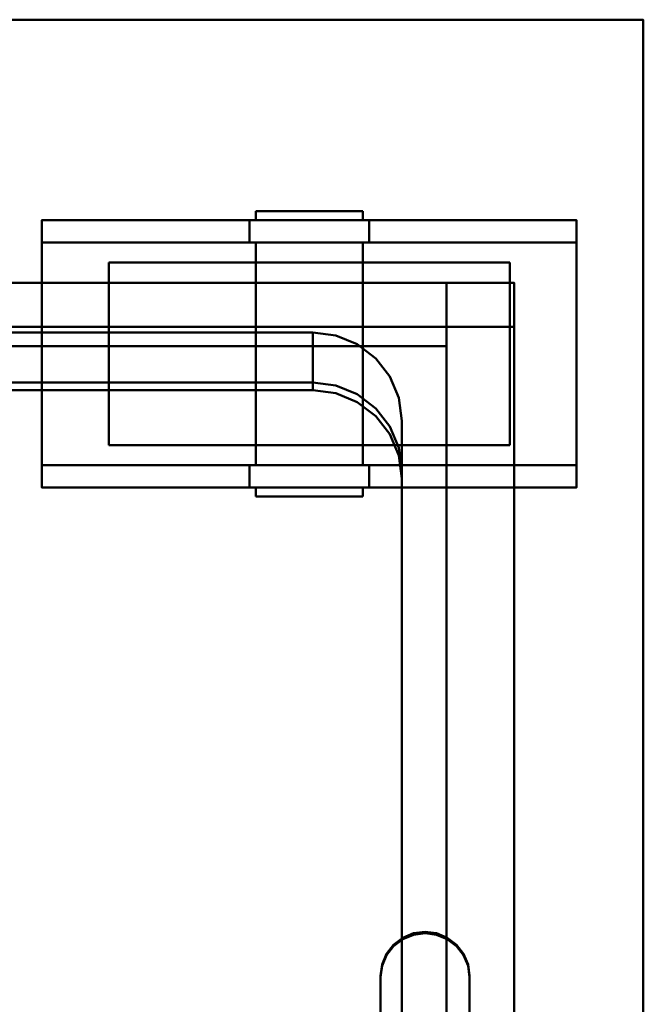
# Model space of a CAD drawing. Header units: millimetres. Extents: x -1264 to 588, y -1214 to 732.
# Tile 18 of 18: x 396 to 536, y 511 to 732. Entities that reach past the tile are written whole.
import ezdxf

# ---------------------------------------------------------------- set-up
doc = ezdxf.new("R2010")
doc.units = ezdxf.units.MM
doc.layers.add('Q-SPCQ', color=7, linetype='Continuous', lineweight=30)

msp = doc.modelspace()

# ---------------------------------------------------------------- linework, layer by layer
at = {"layer": 'Q-SPCQ', "color": 7}
for p, q in [((536, 732), (-1263.7, 732)), ((536, -68), (536, 732))]:
    msp.add_line(p, q, dxfattribs=at)
at = {"layer": 'Q-SPCQ', "lineweight": 40}
for points in [[(536, -8, 135), (-1264, -8, 135), (-1264, 732, 135), (536, 732, 135)], [(-1264, 732, 135), (-1264, 732, 1090), (536, 732, 1090), (536, 732, 135)], [(447.56, 687, 38.18), (447.56, 682, 38.18), (401, 682, 130), (401, 687, 130)], [(401, 687, 135), (401, 627, 135), (521, 627, 135), (521, 687, 135)], [(521, 687, 130), (521, 682, 130), (474.44, 682, 38.18), (474.44, 687, 38.18)], [(401, 682, 130), (521, 682, 130), (521, 632, 130), (401, 632, 130)], [(507, 672.95, 1071.6), (-72, 672.95, 1071.6), (-72, 663.04, 1070.21), (507, 663.04, 1070.21)], [(507, 672.95, 1081.7), (-72, 672.95, 1081.7), (-72, 672.95, 1071.6), (507, 672.95, 1071.6)], [(491.79, 351.11, 905.52), (309.79, 351.11, 905.52), (309.79, 672.95, 950.75), (491.79, 672.95, 950.75)], [(491.79, 672.95, 950.75), (309.79, 672.95, 950.75), (309.79, 658.73, 1051.88), (491.79, 658.73, 1051.88)], [(491.79, 336.89, 1006.65), (491.79, 351.11, 905.52), (491.79, 672.95, 950.75), (491.79, 658.73, 1051.88)], [(507, 663.04, 1070.21), (-72, 663.04, 1070.21), (-72, 663.04, 1039.92), (507, 663.04, 1039.92)], [(461.79, 661.78, 958.32), (461.79, 650.56, 1038.16), (339.79, 650.56, 1038.16), (339.79, 661.78, 958.32)], [(481.79, 379.56, 918.65), (481.79, 368.34, 998.5), (481.79, 630.76, 1035.38), (481.79, 641.98, 955.53)], [(481.79, 379.56, 918.65), (481.79, 366.6, 1010.86), (481.79, 629.02, 1047.71), (481.79, 641.98, 955.53)], [(447.56, 632, 38.18), (447.56, 627, 38.18), (401, 627, 130), (401, 632, 130)], [(521, 632, 130), (521, 627, 130), (474.44, 627, 38.18), (474.44, 632, 38.18)]]:
    msp.add_3dface(points, dxfattribs=at)
for points, invisible_edges in [([(-1264, 732, 1090), (-1236, 672.95, 1081.7), (-114, 672.95, 1081.7), (536, 732, 1090)], 5), ([(-72, 672.95, 1081.7), (507, 672.95, 1081.7), (536, 732, 1090), (-114, 672.95, 1081.7)], 14), ([(536, 732, 1090), (507, 672.95, 1081.7), (536, 242, 1021.13)], 3), ([(536, 242, 900), (536, 732, 135), (536, 732, 1090), (536, 242, 1021.13)], 1), ([(536, 242, 900), (536, -8, 855), (536, -8, 135), (536, 732, 135)], 9), ([(450.61, 689, 39), (449.41, 689, 41.89), (449, 689, 45), (449.41, 689, 48.11)], 8), ([(449.41, 687, 41.89), (449, 687, 45), (449, 689, 45), (449.41, 689, 41.89)], 8), ([(449, 687, 45), (449.41, 687, 48.11), (449.41, 689, 48.11), (449, 689, 45)], 2), ([(449.41, 689, 48.11), (450.61, 689, 51), (452.51, 689, 53.49), (464.11, 689, 33.41)], 12), ([(450.61, 687, 39), (449.41, 687, 41.89), (449.41, 689, 41.89), (450.61, 689, 39)], 10), ([(449.41, 687, 48.11), (450.61, 687, 51), (450.61, 689, 51), (449.41, 689, 48.11)], 10), ([(457.89, 689, 33.41), (455, 689, 34.61), (452.51, 689, 36.51), (450.61, 689, 39)], 8), ([(452.51, 687, 36.51), (450.61, 687, 39), (450.61, 689, 39), (452.51, 689, 36.51)], 10), ([(450.61, 687, 51), (452.51, 687, 53.49), (452.51, 689, 53.49), (450.61, 689, 51)], 10), ([(455, 689, 55.39), (457.89, 689, 56.59), (461, 689, 57), (452.51, 689, 53.49)], 4), ([(455, 687, 34.61), (452.51, 687, 36.51), (452.51, 689, 36.51), (455, 689, 34.61)], 10), ([(452.51, 687, 53.49), (455, 687, 55.39), (455, 689, 55.39), (452.51, 689, 53.49)], 10), ([(457.89, 687, 33.41), (455, 687, 34.61), (455, 689, 34.61), (457.89, 689, 33.41)], 10), ([(455, 687, 55.39), (457.89, 687, 56.59), (457.89, 689, 56.59), (455, 689, 55.39)], 10), ([(464.11, 689, 33.41), (461, 689, 33), (457.89, 689, 33.41)], 12), ([(461, 687, 33), (457.89, 687, 33.41), (457.89, 689, 33.41), (461, 689, 33)], 10), ([(461, 689, 57), (457.89, 689, 56.59), (457.89, 687, 56.59), (461, 687, 57)], 10), ([(461, 689, 57), (464.11, 689, 56.59), (467, 689, 55.39)], 12), ([(461, 689, 33), (464.11, 689, 33.41), (464.11, 687, 33.41), (461, 687, 33)], 10), ([(461, 687, 57), (464.11, 687, 56.59), (464.11, 689, 56.59), (461, 689, 57)], 10), ([(467, 689, 34.61), (464.11, 689, 33.41), (471.39, 689, 39), (469.49, 689, 36.51)], 2), ([(472.59, 689, 41.89), (471.39, 689, 39), (464.11, 689, 33.41), (467, 689, 55.39)], 14), ([(467, 687, 34.61), (464.11, 687, 33.41), (464.11, 689, 33.41), (467, 689, 34.61)], 10), ([(464.11, 687, 56.59), (467, 687, 55.39), (467, 689, 55.39), (464.11, 689, 56.59)], 10), ([(467, 689, 55.39), (469.49, 689, 53.49), (471.39, 689, 51), (472.59, 689, 41.89)], 12), ([(469.49, 687, 36.51), (467, 687, 34.61), (467, 689, 34.61), (469.49, 689, 36.51)], 10), ([(467, 687, 55.39), (469.49, 687, 53.49), (469.49, 689, 53.49), (467, 689, 55.39)], 10), ([(471.39, 687, 39), (469.49, 687, 36.51), (469.49, 689, 36.51), (471.39, 689, 39)], 10), ([(469.49, 687, 53.49), (471.39, 687, 51), (471.39, 689, 51), (469.49, 689, 53.49)], 10), ([(471.39, 689, 51), (472.59, 689, 48.11), (473, 689, 45), (472.59, 689, 41.89)], 8), ([(472.59, 687, 41.89), (471.39, 687, 39), (471.39, 689, 39), (472.59, 689, 41.89)], 10), ([(471.39, 687, 51), (472.59, 687, 48.11), (472.59, 689, 48.11), (471.39, 689, 51)], 10), ([(473, 687, 45), (472.59, 687, 41.89), (472.59, 689, 41.89), (473, 689, 45)], 2), ([(472.59, 687, 48.11), (473, 687, 45), (473, 689, 45), (472.59, 689, 48.11)], 8), ([(450.61, 687, 51), (449.41, 687, 48.11), (401, 687, 130)], 14), ([(449.41, 687, 48.11), (449, 687, 45), (447.56, 687, 38.18), (401, 687, 130)], 10), ([(461, 687, 57), (457.89, 687, 56.59), (401, 687, 130), (521, 687, 130)], 14), ([(455, 687, 55.39), (452.51, 687, 53.49), (401, 687, 130)], 14), ([(457.89, 687, 56.59), (455, 687, 55.39), (401, 687, 130)], 14), ([(521, 687, 130), (401, 687, 130), (401, 687, 135), (521, 687, 135)], 1), ([(401, 687, 130), (452.51, 687, 53.49), (450.61, 687, 51)], 13), ([(401, 687, 135), (401, 687, 130), (401, 682, 130), (401, 627, 135)], 4), ([(449.61, 687, 35.13), (447.56, 687, 38.18), (450.61, 687, 39), (452.51, 687, 36.51)], 10), ([(447.56, 687, 38.18), (449.41, 687, 41.89), (450.61, 687, 39)], 13), ([(449.41, 687, 41.89), (447.56, 687, 38.18), (449, 687, 45)], 3), ([(449.61, 682, 35.13), (447.56, 682, 38.18), (447.56, 687, 38.18), (449.61, 687, 35.13)], 8), ([(452.51, 687, 36.51), (455, 687, 34.61), (452.34, 687, 32.66), (449.61, 687, 35.13)], 10), ([(452.34, 682, 32.66), (449.61, 682, 35.13), (449.61, 687, 35.13), (452.34, 687, 32.66)], 10), ([(455, 687, 34.61), (457.89, 687, 33.41), (455.59, 687, 30.93), (452.34, 687, 32.66)], 10), ([(455.59, 682, 30.93), (452.34, 682, 32.66), (452.34, 687, 32.66), (455.59, 687, 30.93)], 10), ([(457.89, 687, 33.41), (461, 687, 33), (459.16, 687, 30.04), (455.59, 687, 30.93)], 10), ([(459.16, 682, 30.04), (455.59, 682, 30.93), (455.59, 687, 30.93), (459.16, 687, 30.04)], 10), ([(461, 687, 33), (464.11, 687, 33.41), (462.84, 687, 30.04), (459.16, 687, 30.04)], 10), ([(459.16, 687, 30.04), (462.84, 687, 30.04), (462.84, 682, 30.04), (459.16, 682, 30.04)], 10), ([(464.11, 687, 56.59), (461, 687, 57), (521, 687, 130)], 14), ([(464.11, 687, 33.41), (466.41, 687, 30.93), (462.84, 687, 30.04)], 13), ([(466.41, 682, 30.93), (462.84, 682, 30.04), (462.84, 687, 30.04), (466.41, 687, 30.93)], 10), ([(467, 687, 34.61), (469.66, 687, 32.66), (466.41, 687, 30.93), (464.11, 687, 33.41)], 5), ([(464.11, 687, 56.59), (521, 687, 130), (467, 687, 55.39)], 3), ([(469.66, 682, 32.66), (466.41, 682, 30.93), (466.41, 687, 30.93), (469.66, 687, 32.66)], 10), ([(469.49, 687, 36.51), (472.39, 687, 35.13), (469.66, 687, 32.66), (467, 687, 34.61)], 5), ([(467, 687, 55.39), (521, 687, 130), (469.49, 687, 53.49)], 3), ([(471.39, 687, 39), (474.44, 687, 38.18), (472.39, 687, 35.13), (469.49, 687, 36.51)], 5), ([(471.39, 687, 51), (469.49, 687, 53.49), (521, 687, 130)], 14), ([(472.39, 682, 35.13), (469.66, 682, 32.66), (469.66, 687, 32.66), (472.39, 687, 35.13)], 10), ([(474.44, 687, 38.18), (471.39, 687, 39), (472.59, 687, 41.89)], 13), ([(471.39, 687, 51), (521, 687, 130), (472.59, 687, 48.11)], 3), ([(474.44, 682, 38.18), (472.39, 682, 35.13), (472.39, 687, 35.13), (474.44, 687, 38.18)], 2), ([(472.59, 687, 48.11), (521, 687, 130), (474.44, 687, 38.18), (473, 687, 45)], 5), ([(473, 687, 45), (474.44, 687, 38.18), (472.59, 687, 41.89)], 3), ([(521, 682, 130), (521, 687, 130), (521, 687, 135), (521, 627, 135)], 8), ([(401, 682, 130), (452.51, 682, 53.49), (455, 682, 55.39)], 13), ([(452.51, 682, 53.49), (401, 682, 130), (450.61, 682, 51)], 3), ([(455, 682, 55.39), (457.89, 682, 56.59), (401, 682, 130)], 14), ([(401, 682, 130), (457.89, 682, 56.59), (461, 682, 57)], 13), ([(449.41, 682, 48.11), (450.61, 682, 51), (401, 682, 130)], 14), ([(447.56, 682, 38.18), (449, 682, 45), (449.41, 682, 48.11), (401, 682, 130)], 5), ([(461, 682, 57), (464.11, 682, 56.59), (521, 682, 130), (401, 682, 130)], 10), ([(401, 632, 130), (401, 627, 130), (401, 627, 135), (401, 682, 130)], 4), ([(447.56, 682, 38.18), (449.41, 682, 41.89), (449, 682, 45)], 13), ([(450.61, 682, 39), (449.41, 682, 41.89), (447.56, 682, 38.18), (449.61, 682, 35.13)], 10), ([(449.41, 632, 41.89), (449, 632, 45), (449, 682, 45), (449.41, 682, 41.89)], 8), ([(449, 632, 45), (449.41, 632, 48.11), (449.41, 682, 48.11), (449, 682, 45)], 2), ([(450.61, 632, 39), (449.41, 632, 41.89), (449.41, 682, 41.89), (450.61, 682, 39)], 10), ([(449.41, 632, 48.11), (450.61, 632, 51), (450.61, 682, 51), (449.41, 682, 48.11)], 10), ([(452.51, 682, 36.51), (450.61, 682, 39), (449.61, 682, 35.13), (452.34, 682, 32.66)], 10), ([(452.51, 632, 36.51), (450.61, 632, 39), (450.61, 682, 39), (452.51, 682, 36.51)], 10), ([(450.61, 632, 51), (452.51, 632, 53.49), (452.51, 682, 53.49), (450.61, 682, 51)], 10), ([(452.34, 682, 32.66), (455, 682, 34.61), (452.51, 682, 36.51)], 13), ([(455.59, 682, 30.93), (457.89, 682, 33.41), (455, 682, 34.61), (452.34, 682, 32.66)], 5), ([(455, 632, 34.61), (452.51, 632, 36.51), (452.51, 682, 36.51), (455, 682, 34.61)], 10), ([(452.51, 632, 53.49), (455, 632, 55.39), (455, 682, 55.39), (452.51, 682, 53.49)], 10), ([(457.89, 632, 33.41), (455, 632, 34.61), (455, 682, 34.61), (457.89, 682, 33.41)], 10), ([(455, 632, 55.39), (457.89, 632, 56.59), (457.89, 682, 56.59), (455, 682, 55.39)], 10), ([(459.16, 682, 30.04), (461, 682, 33), (457.89, 682, 33.41), (455.59, 682, 30.93)], 5), ([(461, 632, 33), (457.89, 632, 33.41), (457.89, 682, 33.41), (461, 682, 33)], 10), ([(461, 682, 57), (457.89, 682, 56.59), (457.89, 632, 56.59), (461, 632, 57)], 10), ([(461, 682, 33), (459.16, 682, 30.04), (462.84, 682, 30.04)], 13), ([(462.84, 682, 30.04), (466.41, 682, 30.93), (464.11, 682, 33.41), (461, 682, 33)], 10), ([(461, 682, 33), (464.11, 682, 33.41), (464.11, 632, 33.41), (461, 632, 33)], 10), ([(461, 632, 57), (464.11, 632, 56.59), (464.11, 682, 56.59), (461, 682, 57)], 10), ([(467, 682, 55.39), (521, 682, 130), (464.11, 682, 56.59)], 3), ([(466.41, 682, 30.93), (469.66, 682, 32.66), (467, 682, 34.61), (464.11, 682, 33.41)], 10), ([(467, 632, 34.61), (464.11, 632, 33.41), (464.11, 682, 33.41), (467, 682, 34.61)], 10), ([(464.11, 632, 56.59), (467, 632, 55.39), (467, 682, 55.39), (464.11, 682, 56.59)], 10), ([(521, 682, 130), (467, 682, 55.39), (469.49, 682, 53.49)], 13), ([(469.66, 682, 32.66), (472.39, 682, 35.13), (469.49, 682, 36.51), (467, 682, 34.61)], 10), ([(469.49, 632, 36.51), (467, 632, 34.61), (467, 682, 34.61), (469.49, 682, 36.51)], 10), ([(467, 632, 55.39), (469.49, 632, 53.49), (469.49, 682, 53.49), (467, 682, 55.39)], 10), ([(469.49, 682, 53.49), (471.39, 682, 51), (521, 682, 130)], 14), ([(471.39, 682, 39), (469.49, 682, 36.51), (472.39, 682, 35.13), (474.44, 682, 38.18)], 10), ([(471.39, 632, 39), (469.49, 632, 36.51), (469.49, 682, 36.51), (471.39, 682, 39)], 10), ([(469.49, 632, 53.49), (471.39, 632, 51), (471.39, 682, 51), (469.49, 682, 53.49)], 10), ([(471.39, 682, 51), (472.59, 682, 48.11), (521, 682, 130)], 14), ([(471.39, 682, 39), (474.44, 682, 38.18), (472.59, 682, 41.89)], 3), ([(472.59, 632, 41.89), (471.39, 632, 39), (471.39, 682, 39), (472.59, 682, 41.89)], 10), ([(471.39, 632, 51), (472.59, 632, 48.11), (472.59, 682, 48.11), (471.39, 682, 51)], 10), ([(472.59, 682, 48.11), (473, 682, 45), (474.44, 682, 38.18), (521, 682, 130)], 10), ([(474.44, 682, 38.18), (473, 682, 45), (472.59, 682, 41.89)], 13), ([(473, 632, 45), (472.59, 632, 41.89), (472.59, 682, 41.89), (473, 682, 45)], 2), ([(472.59, 632, 48.11), (473, 632, 45), (473, 682, 45), (472.59, 682, 48.11)], 8), ([(521, 627, 135), (521, 627, 130), (521, 632, 130), (521, 682, 130)], 8), ([(417.53, 677.5, 33.35), (416, 677.5, 45), (438.5, 677.5, 6.03), (422.03, 677.5, 22.5)], 6), ([(438.5, 677.5, 6.03), (416, 677.5, 45), (472.65, 677.5, 1.53), (461, 677.5, 0)], 11), ([(472.65, 677.5, 1.53), (416, 677.5, 45), (417.53, 677.5, 56.65), (492.82, 677.5, 76.82)], 13), ([(417.53, 677.5, 33.35), (417.53, 636.5, 33.35), (416, 636.5, 45), (416, 677.5, 45)], 1), ([(416, 636.5, 45), (417.53, 636.5, 56.65), (417.53, 677.5, 56.65), (416, 677.5, 45)], 2), ([(461, 677.5, 90), (417.53, 677.5, 56.65), (422.03, 677.5, 67.5), (429.18, 677.5, 76.82)], 9), ([(492.82, 677.5, 76.82), (417.53, 677.5, 56.65), (461, 677.5, 90), (483.5, 677.5, 83.97)], 7), ([(422.03, 677.5, 22.5), (422.03, 636.5, 22.5), (417.53, 636.5, 33.35), (417.53, 677.5, 33.35)], 5), ([(417.53, 636.5, 56.65), (422.03, 636.5, 67.5), (422.03, 677.5, 67.5), (417.53, 677.5, 56.65)], 10), ([(422.03, 677.5, 22.5), (438.5, 677.5, 6.03), (429.18, 677.5, 13.18)], 1), ([(429.18, 677.5, 13.18), (429.18, 636.5, 13.18), (422.03, 636.5, 22.5), (422.03, 677.5, 22.5)], 5), ([(422.03, 636.5, 67.5), (429.18, 636.5, 76.82), (429.18, 677.5, 76.82), (422.03, 677.5, 67.5)], 10), ([(438.5, 677.5, 83.97), (449.35, 677.5, 88.47), (461, 677.5, 90), (429.18, 677.5, 76.82)], 4), ([(438.5, 677.5, 6.03), (438.5, 636.5, 6.03), (429.18, 636.5, 13.18), (429.18, 677.5, 13.18)], 5), ([(429.18, 636.5, 76.82), (438.5, 636.5, 83.97), (438.5, 677.5, 83.97), (429.18, 677.5, 76.82)], 10), ([(438.5, 677.5, 6.03), (461, 677.5, 0), (449.35, 677.5, 1.53)], 1), ([(449.35, 677.5, 1.53), (449.35, 636.5, 1.53), (438.5, 636.5, 6.03), (438.5, 677.5, 6.03)], 5), ([(438.5, 636.5, 83.97), (449.35, 636.5, 88.47), (449.35, 677.5, 88.47), (438.5, 677.5, 83.97)], 10), ([(449.35, 677.5, 1.53), (461, 677.5, 0), (461, 636.5, 0), (449.35, 636.5, 1.53)], 10), ([(461, 636.5, 90), (461, 677.5, 90), (449.35, 677.5, 88.47), (449.35, 636.5, 88.47)], 5), ([(472.65, 677.5, 88.47), (483.5, 677.5, 83.97), (461, 677.5, 90)], 2), ([(461, 636.5, 0), (461, 677.5, 0), (472.65, 677.5, 1.53), (472.65, 636.5, 1.53)], 5), ([(472.65, 677.5, 88.47), (461, 677.5, 90), (461, 636.5, 90), (472.65, 636.5, 88.47)], 10), ([(492.82, 677.5, 13.18), (483.5, 677.5, 6.03), (472.65, 677.5, 1.53), (492.82, 677.5, 76.82)], 12), ([(483.5, 636.5, 6.03), (472.65, 636.5, 1.53), (472.65, 677.5, 1.53), (483.5, 677.5, 6.03)], 10), ([(472.65, 677.5, 88.47), (472.65, 636.5, 88.47), (483.5, 636.5, 83.97), (483.5, 677.5, 83.97)], 5), ([(492.82, 636.5, 13.18), (483.5, 636.5, 6.03), (483.5, 677.5, 6.03), (492.82, 677.5, 13.18)], 10), ([(483.5, 677.5, 83.97), (483.5, 636.5, 83.97), (492.82, 636.5, 76.82), (492.82, 677.5, 76.82)], 5), ([(504.47, 677.5, 33.35), (499.97, 677.5, 22.5), (492.82, 677.5, 13.18), (499.97, 677.5, 67.5)], 12), ([(492.82, 677.5, 13.18), (492.82, 677.5, 76.82), (499.97, 677.5, 67.5)], 13), ([(499.97, 636.5, 22.5), (492.82, 636.5, 13.18), (492.82, 677.5, 13.18), (499.97, 677.5, 22.5)], 10), ([(492.82, 677.5, 76.82), (492.82, 636.5, 76.82), (499.97, 636.5, 67.5), (499.97, 677.5, 67.5)], 5), ([(504.47, 677.5, 56.65), (506, 677.5, 45), (504.47, 677.5, 33.35), (499.97, 677.5, 67.5)], 4), ([(504.47, 636.5, 33.35), (499.97, 636.5, 22.5), (499.97, 677.5, 22.5), (504.47, 677.5, 33.35)], 10), ([(499.97, 677.5, 67.5), (499.97, 636.5, 67.5), (504.47, 636.5, 56.65), (504.47, 677.5, 56.65)], 5), ([(506, 636.5, 45), (504.47, 636.5, 33.35), (504.47, 677.5, 33.35), (506, 677.5, 45)], 2), ([(504.47, 677.5, 56.65), (504.47, 636.5, 56.65), (506, 636.5, 45), (506, 677.5, 45)], 1), ([(507, 298.14, 1029.02), (536, 242, 1021.13), (507, 672.95, 1081.7)], 3), ([(507, 672.95, 1081.7), (507, 672.95, 1071.6), (507, 663.04, 1070.21), (507, 298.14, 1029.02)], 4), ([(157.79, 650.56, 1038.16), (279.79, 650.56, 1038.16), (507, 663.04, 1039.92), (-72, 663.04, 1039.92)], 10), ([(339.79, 650.56, 1038.16), (461.79, 650.56, 1038.16), (507, 663.04, 1039.92), (279.79, 650.56, 1038.16)], 14), ([(319.79, 641.98, 955.53), (481.79, 641.98, 955.53), (461.79, 661.78, 958.32), (339.79, 661.78, 958.32)], 11), ([(319.79, 641.98, 955.53), (481.79, 641.98, 955.53), (461.79, 661.78, 958.32), (339.79, 661.78, 958.32)], 11), ([(461.79, 661.78, 958.32), (461.79, 648.82, 1050.53), (339.79, 648.83, 1050.49)], 12), ([(339.79, 648.83, 1050.49), (339.79, 661.78, 958.32), (461.79, 661.78, 958.32)], 12), ([(461.79, 650.56, 1038.16), (466.96, 649.89, 1038.07), (507, 663.04, 1039.92)], 14), ([(475.93, 655.98, 957.5), (466.96, 661.11, 958.22), (461.79, 661.78, 958.32)], 13), ([(461.79, 661.78, 958.32), (466.96, 649.89, 1038.07), (461.79, 650.56, 1038.16)], 1), ([(466.96, 661.11, 958.22), (466.96, 649.89, 1038.07), (461.79, 661.78, 958.32)], 3), ([(475.93, 655.98, 957.5), (466.96, 661.11, 958.22), (461.79, 661.78, 958.32)], 13), ([(466.96, 661.11, 958.22), (466.96, 648.15, 1050.39), (461.79, 661.78, 958.32)], 3), ([(461.79, 648.82, 1050.53), (461.79, 661.78, 958.32), (466.96, 648.15, 1050.39)], 2), ([(466.96, 649.89, 1038.07), (471.79, 647.91, 1037.79), (507, 663.04, 1039.92)], 14), ([(466.96, 661.11, 958.22), (475.93, 655.98, 957.5), (471.79, 659.13, 957.95)], 1), ([(471.79, 647.91, 1037.79), (466.96, 649.89, 1038.07), (466.96, 661.11, 958.22), (471.79, 659.13, 957.95)], 10), ([(466.96, 661.11, 958.22), (475.93, 655.98, 957.5), (471.79, 659.13, 957.95)], 1), ([(471.79, 646.18, 1050.12), (466.96, 648.15, 1050.39), (466.96, 661.11, 958.22)], 14), ([(466.96, 661.11, 958.22), (471.79, 659.13, 957.95), (471.79, 646.18, 1050.12)], 14), ([(475.93, 644.76, 1037.35), (507, 663.04, 1039.92), (471.79, 647.91, 1037.79)], 3), ([(507, 663.04, 1039.92), (475.93, 644.76, 1037.35), (479.11, 640.66, 1036.77)], 13), ([(507, 663.04, 1039.92), (479.11, 640.66, 1036.77), (481.11, 635.88, 1036.1)], 13), ([(507, 663.04, 1039.92), (481.11, 635.88, 1036.1), (481.79, 630.76, 1035.38)], 13), ([(507, 663.04, 1039.92), (481.79, 368.34, 998.5), (507, 308.04, 990.02)], 3), ([(481.79, 368.34, 998.5), (507, 663.04, 1039.92), (481.79, 630.76, 1035.38)], 3), ([(507, 663.04, 1039.92), (507, 308.04, 990.02), (507, 308.04, 1020.32), (507, 663.04, 1070.21)], 4), ([(507, 308.04, 1020.32), (507, 298.14, 1018.93), (507, 298.14, 1029.02), (507, 663.04, 1070.21)], 12), ([(339.79, 648.83, 1050.49), (461.79, 648.83, 1050.49), (491.79, 658.73, 1051.88), (309.79, 658.73, 1051.88)], 10), ([(461.79, 648.83, 1050.49), (466.96, 648.15, 1050.39), (491.79, 658.73, 1051.88)], 14), ([(466.96, 648.15, 1050.39), (471.79, 646.18, 1050.12), (491.79, 658.73, 1051.88)], 14), ([(475.93, 644.76, 1037.35), (471.79, 647.91, 1037.79), (471.79, 659.13, 957.95)], 14), ([(471.79, 659.13, 957.95), (475.93, 655.98, 957.5), (475.93, 644.76, 1037.35)], 14), ([(475.93, 643.03, 1049.67), (471.79, 646.18, 1050.12), (471.79, 659.13, 957.95), (475.93, 655.98, 957.5)], 10), ([(471.79, 646.18, 1050.12), (475.93, 643.03, 1049.67), (491.79, 658.73, 1051.88)], 14), ([(479.11, 638.93, 1049.1), (491.79, 658.73, 1051.88), (475.93, 643.03, 1049.67)], 3), ([(491.79, 658.73, 1051.88), (479.11, 638.93, 1049.1), (481.11, 634.15, 1048.43)], 13), ([(481.11, 634.15, 1048.43), (481.79, 629.02, 1047.71), (491.79, 658.73, 1051.88)], 14), ([(491.79, 658.73, 1051.88), (481.79, 629.02, 1047.71), (481.79, 366.6, 1010.83)], 13), ([(481.79, 366.6, 1010.83), (491.79, 336.89, 1006.65), (491.79, 658.73, 1051.88)], 13), ([(479.11, 651.88, 956.93), (475.93, 655.98, 957.5), (481.11, 647.1, 956.26)], 2), ([(481.79, 641.98, 955.53), (481.11, 647.1, 956.26), (475.93, 655.98, 957.5)], 14), ([(479.11, 651.88, 956.93), (479.11, 640.66, 1036.77), (475.93, 655.98, 957.5)], 3), ([(475.93, 644.76, 1037.35), (475.93, 655.98, 957.5), (479.11, 640.66, 1036.77)], 3), ([(479.11, 651.88, 956.93), (475.93, 655.98, 957.5), (481.11, 647.1, 956.26)], 2), ([(481.79, 641.98, 955.53), (481.11, 647.1, 956.26), (475.93, 655.98, 957.5)], 14), ([(479.11, 651.88, 956.93), (479.11, 638.93, 1049.1), (475.93, 655.98, 957.5)], 3), ([(475.93, 643.03, 1049.67), (475.93, 655.98, 957.5), (479.11, 638.93, 1049.1)], 3), ([(481.11, 635.88, 1036.1), (479.11, 640.66, 1036.77), (479.11, 651.88, 956.93), (481.11, 647.1, 956.26)], 10), ([(481.11, 634.15, 1048.43), (479.11, 638.93, 1049.1), (479.11, 651.88, 956.93), (481.11, 647.1, 956.26)], 10), ([(481.79, 630.76, 1035.38), (481.11, 635.88, 1036.1), (481.11, 647.1, 956.26)], 14), ([(481.11, 647.1, 956.26), (481.79, 641.98, 955.53), (481.79, 630.76, 1035.38)], 12), ([(481.79, 629.02, 1047.71), (481.11, 634.15, 1048.43), (481.11, 647.1, 956.26)], 14), ([(481.11, 647.1, 956.26), (481.79, 641.98, 955.53), (481.79, 629.02, 1047.71)], 12), ([(319.79, 379.56, 918.65), (481.79, 379.56, 918.65), (481.79, 641.98, 955.53), (319.79, 641.98, 955.53)], 5), ([(319.79, 379.56, 918.65), (481.79, 379.56, 918.65), (481.79, 641.98, 955.53), (319.79, 641.98, 955.53)], 5), ([(417.53, 636.5, 56.65), (416, 636.5, 45), (417.53, 636.5, 33.35)], 12), ([(422.03, 636.5, 67.5), (417.53, 636.5, 56.65), (438.5, 636.5, 83.97), (429.18, 636.5, 76.82)], 2), ([(438.5, 636.5, 6.03), (417.53, 636.5, 33.35), (422.03, 636.5, 22.5), (429.18, 636.5, 13.18)], 1), ([(461, 636.5, 0), (472.65, 636.5, 1.53), (417.53, 636.5, 56.65)], 14), ([(461, 636.5, 90), (449.35, 636.5, 88.47), (438.5, 636.5, 83.97), (492.82, 636.5, 76.82)], 12), ([(461, 636.5, 0), (438.5, 636.5, 6.03), (449.35, 636.5, 1.53)], 1), ([(483.5, 636.5, 83.97), (472.65, 636.5, 88.47), (461, 636.5, 90), (492.82, 636.5, 76.82)], 4), ([(472.65, 636.5, 1.53), (483.5, 636.5, 6.03), (492.82, 636.5, 13.18), (492.82, 636.5, 76.82)], 12), ([(499.97, 636.5, 67.5), (492.82, 636.5, 76.82), (504.47, 636.5, 33.35), (504.47, 636.5, 56.65)], 6), ([(492.82, 636.5, 13.18), (499.97, 636.5, 22.5), (504.47, 636.5, 33.35), (492.82, 636.5, 76.82)], 12), ([(504.47, 636.5, 56.65), (504.47, 636.5, 33.35), (506, 636.5, 45)], 1), ([(449.41, 632, 48.11), (449, 632, 45), (447.56, 632, 38.18), (401, 632, 130)], 10), ([(450.61, 632, 51), (401, 632, 130), (452.51, 632, 53.49)], 3), ([(401, 632, 130), (450.61, 632, 51), (449.41, 632, 48.11)], 13), ([(455, 632, 55.39), (452.51, 632, 53.49), (401, 632, 130)], 14), ([(457.89, 632, 56.59), (455, 632, 55.39), (401, 632, 130)], 14), ([(461, 632, 57), (457.89, 632, 56.59), (401, 632, 130), (521, 632, 130)], 10), ([(450.61, 632, 39), (452.51, 632, 36.51), (449.61, 632, 35.13), (447.56, 632, 38.18)], 10), ([(449.41, 632, 41.89), (447.56, 632, 38.18), (449, 632, 45)], 3), ([(450.61, 632, 39), (447.56, 632, 38.18), (449.41, 632, 41.89)], 3), ([(449.61, 627, 35.13), (447.56, 627, 38.18), (447.56, 632, 38.18), (449.61, 632, 35.13)], 8), ([(452.51, 632, 36.51), (455, 632, 34.61), (452.34, 632, 32.66), (449.61, 632, 35.13)], 10), ([(452.34, 627, 32.66), (449.61, 627, 35.13), (449.61, 632, 35.13), (452.34, 632, 32.66)], 10), ([(455.59, 632, 30.93), (452.34, 632, 32.66), (455, 632, 34.61), (457.89, 632, 33.41)], 10), ([(455.59, 627, 30.93), (452.34, 627, 32.66), (452.34, 632, 32.66), (455.59, 632, 30.93)], 10), ([(459.16, 632, 30.04), (455.59, 632, 30.93), (457.89, 632, 33.41), (461, 632, 33)], 10), ([(459.16, 627, 30.04), (455.59, 627, 30.93), (455.59, 632, 30.93), (459.16, 632, 30.04)], 10), ([(459.16, 632, 30.04), (461, 632, 33), (462.84, 632, 30.04)], 3), ([(459.16, 632, 30.04), (462.84, 632, 30.04), (462.84, 627, 30.04), (459.16, 627, 30.04)], 10), ([(464.11, 632, 33.41), (466.41, 632, 30.93), (462.84, 632, 30.04), (461, 632, 33)], 5), ([(464.11, 632, 56.59), (461, 632, 57), (521, 632, 130)], 14), ([(466.41, 627, 30.93), (462.84, 627, 30.04), (462.84, 632, 30.04), (466.41, 632, 30.93)], 10), ([(467, 632, 34.61), (469.66, 632, 32.66), (466.41, 632, 30.93), (464.11, 632, 33.41)], 5), ([(521, 632, 130), (467, 632, 55.39), (464.11, 632, 56.59)], 13), ([(469.66, 627, 32.66), (466.41, 627, 30.93), (466.41, 632, 30.93), (469.66, 632, 32.66)], 10), ([(469.49, 632, 36.51), (472.39, 632, 35.13), (469.66, 632, 32.66), (467, 632, 34.61)], 5), ([(469.49, 632, 53.49), (467, 632, 55.39), (521, 632, 130)], 14), ([(471.39, 632, 39), (474.44, 632, 38.18), (472.39, 632, 35.13), (469.49, 632, 36.51)], 5), ([(469.49, 632, 53.49), (521, 632, 130), (471.39, 632, 51)], 3), ([(472.39, 627, 35.13), (469.66, 627, 32.66), (469.66, 632, 32.66), (472.39, 632, 35.13)], 10), ([(474.44, 632, 38.18), (471.39, 632, 39), (472.59, 632, 41.89)], 13), ([(472.59, 632, 48.11), (471.39, 632, 51), (521, 632, 130)], 14), ([(474.44, 627, 38.18), (472.39, 627, 35.13), (472.39, 632, 35.13), (474.44, 632, 38.18)], 2), ([(474.44, 632, 38.18), (473, 632, 45), (472.59, 632, 48.11), (521, 632, 130)], 5), ([(473, 632, 45), (474.44, 632, 38.18), (472.59, 632, 41.89)], 3), ([(401, 627, 135), (401, 627, 130), (521, 627, 130), (521, 627, 135)], 2), ([(455, 627, 55.39), (457.89, 627, 56.59), (401, 627, 130)], 14), ([(401, 627, 130), (452.51, 627, 53.49), (455, 627, 55.39)], 13), ([(461, 627, 57), (401, 627, 130), (457.89, 627, 56.59)], 3), ([(450.61, 627, 51), (452.51, 627, 53.49), (401, 627, 130)], 14), ([(449.41, 627, 48.11), (450.61, 627, 51), (401, 627, 130)], 14), ([(447.56, 627, 38.18), (449, 627, 45), (449.41, 627, 48.11), (401, 627, 130)], 5), ([(461, 627, 57), (464.11, 627, 56.59), (521, 627, 130), (401, 627, 130)], 14), ([(447.56, 627, 38.18), (449.41, 627, 41.89), (449, 627, 45)], 13), ([(450.61, 627, 39), (447.56, 627, 38.18), (449.61, 627, 35.13), (452.51, 627, 36.51)], 5), ([(447.56, 627, 38.18), (450.61, 627, 39), (449.41, 627, 41.89)], 13), ([(449, 627, 45), (449.41, 627, 41.89), (449.41, 625, 41.89), (449, 625, 45)], 2), ([(449, 625, 45), (449.41, 625, 48.11), (449.41, 627, 48.11), (449, 627, 45)], 2), ([(450.61, 625, 39), (449.41, 625, 41.89), (449.41, 627, 41.89), (450.61, 627, 39)], 10), ([(449.41, 625, 48.11), (450.61, 625, 51), (450.61, 627, 51), (449.41, 627, 48.11)], 10), ([(449.61, 627, 35.13), (452.34, 627, 32.66), (452.51, 627, 36.51)], 14), ([(452.51, 625, 36.51), (450.61, 625, 39), (450.61, 627, 39), (452.51, 627, 36.51)], 10), ([(450.61, 625, 51), (452.51, 625, 53.49), (452.51, 627, 53.49), (450.61, 627, 51)], 10), ([(452.34, 627, 32.66), (455.59, 627, 30.93), (455, 627, 34.61), (452.51, 627, 36.51)], 10), ([(455, 625, 34.61), (452.51, 625, 36.51), (452.51, 627, 36.51), (455, 627, 34.61)], 10), ([(452.51, 625, 53.49), (455, 625, 55.39), (455, 627, 55.39), (452.51, 627, 53.49)], 10), ([(455.59, 627, 30.93), (459.16, 627, 30.04), (457.89, 627, 33.41), (455, 627, 34.61)], 10), ([(457.89, 625, 33.41), (455, 625, 34.61), (455, 627, 34.61), (457.89, 627, 33.41)], 10), ([(455, 625, 55.39), (457.89, 625, 56.59), (457.89, 627, 56.59), (455, 627, 55.39)], 10), ([(457.89, 627, 33.41), (459.16, 627, 30.04), (461, 627, 33)], 3), ([(461, 625, 33), (457.89, 625, 33.41), (457.89, 627, 33.41), (461, 627, 33)], 10), ([(461, 627, 57), (457.89, 627, 56.59), (457.89, 625, 56.59), (461, 625, 57)], 10), ([(462.84, 627, 30.04), (464.11, 627, 33.41), (461, 627, 33), (459.16, 627, 30.04)], 5), ([(461, 627, 33), (464.11, 627, 33.41), (464.11, 625, 33.41), (461, 625, 33)], 10), ([(461, 625, 57), (464.11, 625, 56.59), (464.11, 627, 56.59), (461, 627, 57)], 10), ([(466.41, 627, 30.93), (464.11, 627, 33.41), (462.84, 627, 30.04)], 3), ([(521, 627, 130), (464.11, 627, 56.59), (467, 627, 55.39)], 13), ([(466.41, 627, 30.93), (469.66, 627, 32.66), (467, 627, 34.61), (464.11, 627, 33.41)], 10), ([(467, 625, 34.61), (464.11, 625, 33.41), (464.11, 627, 33.41), (467, 627, 34.61)], 10), ([(464.11, 625, 56.59), (467, 625, 55.39), (467, 627, 55.39), (464.11, 627, 56.59)], 10), ([(521, 627, 130), (467, 627, 55.39), (469.49, 627, 53.49)], 13), ([(469.66, 627, 32.66), (472.39, 627, 35.13), (469.49, 627, 36.51), (467, 627, 34.61)], 10), ([(469.49, 625, 36.51), (467, 625, 34.61), (467, 627, 34.61), (469.49, 627, 36.51)], 10), ([(467, 625, 55.39), (469.49, 625, 53.49), (469.49, 627, 53.49), (467, 627, 55.39)], 10), ([(469.49, 627, 53.49), (471.39, 627, 51), (521, 627, 130)], 14), ([(472.39, 627, 35.13), (474.44, 627, 38.18), (471.39, 627, 39), (469.49, 627, 36.51)], 10), ([(471.39, 625, 39), (469.49, 625, 36.51), (469.49, 627, 36.51), (471.39, 627, 39)], 10), ([(469.49, 625, 53.49), (471.39, 625, 51), (471.39, 627, 51), (469.49, 627, 53.49)], 10), ([(471.39, 627, 51), (472.59, 627, 48.11), (521, 627, 130)], 14), ([(471.39, 627, 39), (474.44, 627, 38.18), (472.59, 627, 41.89)], 3), ([(472.59, 625, 41.89), (471.39, 625, 39), (471.39, 627, 39), (472.59, 627, 41.89)], 10), ([(471.39, 625, 51), (472.59, 625, 48.11), (472.59, 627, 48.11), (471.39, 627, 51)], 10), ([(472.59, 627, 48.11), (473, 627, 45), (474.44, 627, 38.18), (521, 627, 130)], 10), ([(474.44, 627, 38.18), (473, 627, 45), (472.59, 627, 41.89)], 13), ([(473, 625, 45), (472.59, 625, 41.89), (472.59, 627, 41.89), (473, 627, 45)], 2), ([(473, 627, 45), (472.59, 627, 48.11), (472.59, 625, 48.11), (473, 625, 45)], 2), ([(449, 625, 45), (449.41, 625, 41.89), (450.61, 625, 39), (449.41, 625, 48.11)], 4), ([(452.51, 625, 53.49), (450.61, 625, 51), (449.41, 625, 48.11), (450.61, 625, 39)], 12), ([(452.51, 625, 36.51), (455, 625, 34.61), (457.89, 625, 33.41), (450.61, 625, 39)], 4), ([(461, 625, 57), (457.89, 625, 56.59), (455, 625, 55.39), (452.51, 625, 53.49)], 8), ([(457.89, 625, 33.41), (461, 625, 33), (464.11, 625, 33.41)], 12), ([(467, 625, 55.39), (464.11, 625, 56.59), (461, 625, 57)], 12), ([(464.11, 625, 33.41), (467, 625, 34.61), (472.59, 625, 41.89), (467, 625, 55.39)], 14), ([(471.39, 625, 51), (469.49, 625, 53.49), (467, 625, 55.39), (472.59, 625, 41.89)], 12), ([(467, 625, 34.61), (469.49, 625, 36.51), (471.39, 625, 39), (472.59, 625, 41.89)], 8), ([(473, 625, 45), (472.59, 625, 48.11), (471.39, 625, 51), (472.59, 625, 41.89)], 4)]:
    msp.add_3dface(points, dxfattribs=dict(at, invisible_edges=invisible_edges))
at = {"layer": 'Q-SPCQ', "lineweight": 40, "transparency": 33554448}
for points in [[(507, 672.95, 1071.6), (212.31, 672.95, 1071.6), (212.31, 672.95, 1077.66), (507, 672.95, 1077.66)], [(507, 298.14, 1018.93), (212.31, 298.14, 1018.93), (212.31, 672.95, 1071.6), (507, 672.95, 1071.6)], [(507, 672.95, 1077.66), (507, 298.14, 1024.99), (507, 298.14, 1018.93), (507, 672.95, 1071.6)], [(477, 517.36, 1053.53), (477, 517.04, 1055.75), (477, 457.63, 1047.4), (477, 457.94, 1045.18)], [(497, 457.94, 1045.18), (497, 457.63, 1047.4), (497, 517.04, 1055.75), (497, 517.36, 1053.53)]]:
    msp.add_3dface(points, dxfattribs=at)
for points, invisible_edges in [([(246.75, 524.05, 1056.73), (479.93, 524.05, 1056.73), (507, 672.95, 1077.66), (212.31, 672.95, 1077.66)], 11), ([(482, 525.62, 1056.96), (507, 672.95, 1077.66), (479.93, 524.05, 1056.73)], 3), ([(482, 525.62, 1056.96), (484.41, 526.61, 1057.09), (507, 672.95, 1077.66)], 14), ([(484.41, 526.61, 1057.09), (487, 526.95, 1057.14), (507, 672.95, 1077.66)], 14), ([(489.59, 526.61, 1057.09), (507, 672.95, 1077.66), (487, 526.95, 1057.14)], 3), ([(507, 672.95, 1077.66), (489.59, 526.61, 1057.09), (492, 525.62, 1056.96)], 13), ([(507, 672.95, 1077.66), (492, 525.62, 1056.96), (494.07, 524.05, 1056.73)], 13), ([(494.07, 524.05, 1056.73), (495.66, 521.99, 1056.45), (507, 672.95, 1077.66)], 14), ([(496.66, 519.61, 1056.11), (507, 672.95, 1077.66), (495.66, 521.99, 1056.45)], 3), ([(496.66, 519.61, 1056.11), (497, 517.04, 1055.75), (507, 672.95, 1077.66)], 14), ([(507, 672.95, 1077.66), (497, 517.04, 1055.75), (497, 457.63, 1047.4)], 13), ([(497, 457.63, 1047.4), (507, 298.14, 1024.99), (507, 672.95, 1077.66)], 13), ([(478.34, 522.31, 1054.22), (484.41, 526.92, 1054.87), (479.93, 524.36, 1054.51)], 3), ([(484.41, 526.92, 1054.87), (482, 525.93, 1054.73), (479.93, 524.36, 1054.51)], 12), ([(484.41, 526.92, 1054.87), (484.41, 526.61, 1057.09), (482, 525.62, 1056.96), (482, 525.93, 1054.73)], 5), ([(484.41, 526.92, 1054.87), (489.59, 526.92, 1054.87), (487, 527.26, 1054.92)], 1), ([(484.41, 526.61, 1057.09), (484.41, 526.92, 1054.87), (487, 527.26, 1054.92), (487, 526.95, 1057.14)], 5), ([(489.59, 526.92, 1054.87), (489.59, 526.61, 1057.09), (487, 526.95, 1057.14), (487, 527.26, 1054.92)], 5), ([(489.59, 526.92, 1054.87), (495.66, 522.31, 1054.22), (492, 525.93, 1054.73)], 3), ([(492, 525.93, 1054.73), (492, 525.62, 1056.96), (489.59, 526.61, 1057.09), (489.59, 526.92, 1054.87)], 5), ([(248.34, 521.99, 1056.45), (478.34, 521.99, 1056.45), (479.93, 524.05, 1056.73), (246.75, 524.05, 1056.73)], 5), ([(479.93, 524.36, 1054.51), (479.93, 524.05, 1056.73), (478.34, 521.99, 1056.45)], 13), ([(478.34, 521.99, 1056.45), (478.34, 522.31, 1054.22), (479.93, 524.36, 1054.51)], 13), ([(482, 525.93, 1054.73), (482, 525.62, 1056.96), (479.93, 524.05, 1056.73)], 13), ([(482, 525.93, 1054.73), (479.93, 524.05, 1056.73), (479.93, 524.36, 1054.51)], 3), ([(492, 525.93, 1054.73), (495.66, 522.31, 1054.22), (494.07, 524.36, 1054.51)], 1), ([(492, 525.93, 1054.73), (494.07, 524.36, 1054.51), (492, 525.62, 1056.96)], 14), ([(494.07, 524.36, 1054.51), (494.07, 524.05, 1056.73), (492, 525.62, 1056.96)], 13), ([(495.66, 522.31, 1054.22), (494.07, 524.05, 1056.73), (494.07, 524.36, 1054.51)], 3), ([(495.66, 522.31, 1054.22), (495.66, 521.99, 1056.45), (494.07, 524.05, 1056.73)], 13), ([(249.34, 519.61, 1056.11), (477.34, 519.61, 1056.11), (478.34, 521.99, 1056.45), (248.34, 521.99, 1056.45)], 5), ([(477.34, 519.92, 1053.89), (495.66, 522.31, 1054.22), (478.34, 522.31, 1054.22)], 3), ([(478.34, 522.31, 1054.22), (478.34, 521.99, 1056.45), (477.34, 519.61, 1056.11), (477.34, 519.92, 1053.89)], 5), ([(496.66, 519.92, 1053.89), (495.66, 522.31, 1054.22), (497, 517.36, 1053.53)], 2), ([(496.66, 519.92, 1053.89), (496.66, 519.61, 1056.11), (495.66, 521.99, 1056.45), (495.66, 522.31, 1054.22)], 5), ([(249.68, 517.04, 1055.75), (477, 517.04, 1055.75), (477.34, 519.61, 1056.11), (249.34, 519.61, 1056.11)], 5), ([(477, 517.36, 1053.53), (497, 517.36, 1053.53), (477.34, 519.92, 1053.89)], 3), ([(477.34, 519.92, 1053.89), (477.34, 519.61, 1056.11), (477, 517.04, 1055.75)], 13), ([(477, 517.04, 1055.75), (477, 517.36, 1053.53), (477.34, 519.92, 1053.89)], 12), ([(496.66, 519.92, 1053.89), (497, 517.36, 1053.53), (496.66, 519.61, 1056.11)], 14), ([(497, 517.36, 1053.53), (497, 517.04, 1055.75), (496.66, 519.61, 1056.11)], 12), ([(477, 517.36, 1053.53), (477, 457.94, 1045.18), (497, 457.94, 1045.18), (497, 517.36, 1053.53)], 10), ([(249.68, 457.63, 1047.4), (477, 457.63, 1047.4), (477, 517.04, 1055.75), (249.68, 517.04, 1055.75)], 5)]:
    msp.add_3dface(points, dxfattribs=dict(at, invisible_edges=invisible_edges))

doc.saveas('drawing.dxf')
